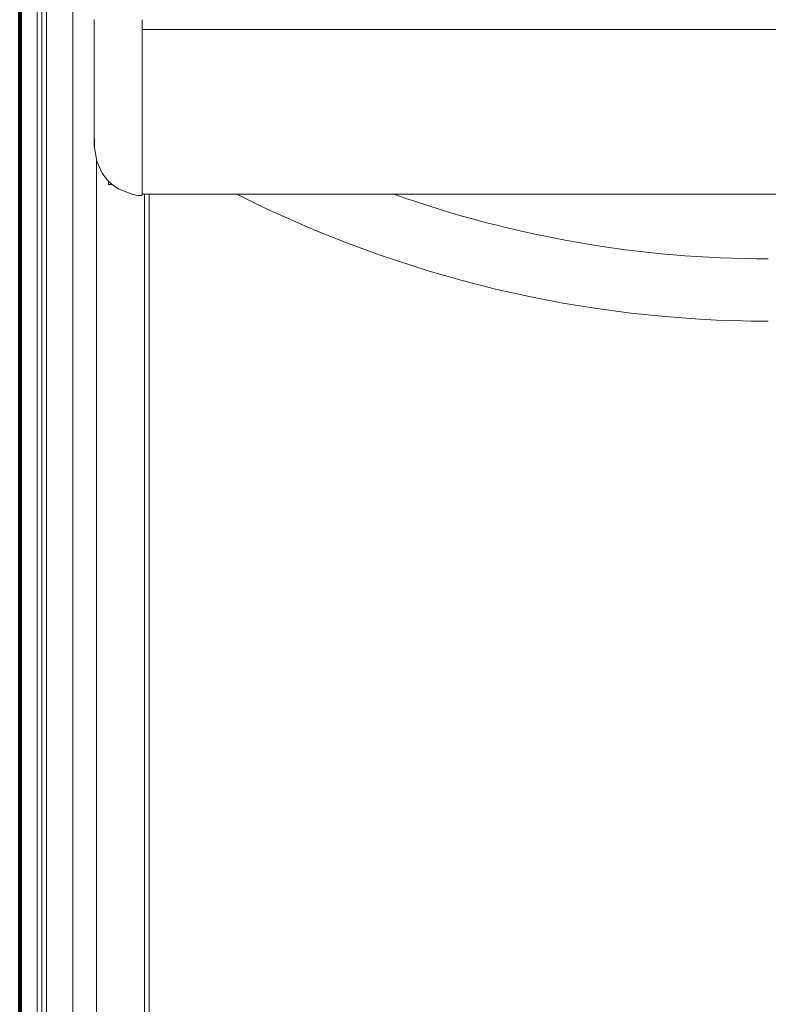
# Model space of a CAD drawing. Header units: millimetres. Extents: x -90830 to 24172, y -102460 to 73669.
# Tile 142 of 198: x 2112 to 2435, y 52970 to 53396. Entities that reach past the tile are written whole.
import ezdxf

# ---------------------------------------------------------------- set-up
doc = ezdxf.new("R2010")
doc.units = ezdxf.units.MM
doc.layers.add('Algemeen01', color=253, linetype='Continuous', lineweight=80)
doc.layers.add('at_Entity', color=253, linetype='Continuous', lineweight=9)

msp = doc.modelspace()

# ---------------------------------------------------------------- linework, layer by layer
at = {"layer": 'Algemeen01'}
msp.add_line((2111.54, 53719.82), (2111.54, 52219.82), dxfattribs=at)
at = {"layer": 'at_Entity'}
for p, q in [((2119.04, 53706.81), (2119.04, 52245.8)), ((2123.18, 53689.57), (2123.18, 52242.56)), ((2121.1, 52257.5), (2121.1, 53674.53)), ((2134.53, 53659.4), (2134.53, 52286.74)), ((2143.79, 53386.16), (2143.79, 53395.66)), ((2164.42, 53395.58), (2164.42, 53395.58)), ((2164.42, 53395.58), (2164.42, 53378.9)), ((2164.42, 53391.34), (3638.11, 53391.34)), ((3638.11, 53391.28), (2164.42, 53391.28)), ((2143.79, 53375.47), (2143.79, 53386.16)), ((2164.42, 53378.9), (2164.42, 53364.25)), ((2143.79, 53368.89), (2143.79, 53375.47)), ((2143.79, 53365.64), (2143.79, 53368.89)), ((2143.79, 53360.5), (2143.79, 53365.64)), ((2164.42, 53364.25), (2164.42, 53355.39)), ((2143.79, 53352.47), (2143.79, 53360.5)), ((2143.79, 53344.67), (2143.79, 53352.47)), ((2164.42, 53355.39), (2164.42, 53350)), ((2164.42, 53350), (2164.42, 53339.7)), ((2143.79, 53344.67), (2143.79, 53341.11)), ((2143.82, 53343.77), (2143.79, 53344.67)), ((2143.85, 53342.45), (2143.82, 53343.77)), ((2143.79, 53341.11), (2143.79, 53341.04)), ((2143.79, 53341.04), (2143.81, 53340.12)), ((2143.81, 53340.12), (2143.82, 53340.6)), ((2144.83, 53334.36), (2143.81, 53340.12)), ((2143.82, 53340.6), (2143.83, 53340.77)), ((2143.83, 53340.77), (2143.84, 53340.96)), ((2143.84, 53340.96), (2143.85, 53342.45)), ((2164.42, 53339.7), (2164.42, 53327.49)), ((2144.75, 53334.61), (2144.75, 52293.91)), ((2147.2, 53329.24), (2144.83, 53334.36)), ((2149.27, 53326.48), (2147.2, 53329.24)), ((2164.42, 53327.49), (2164.42, 53322.13)), ((2150.76, 53324.95), (2149.27, 53326.48)), ((2149.98, 53324.29), (2149.98, 53325.72)), ((2151.52, 53324.29), (2149.98, 53324.29)), ((2154.15, 53322.41), (2150.76, 53324.95)), ((2160.47, 53319.95), (2154.15, 53322.41)), ((2161.92, 53319.72), (2160.47, 53319.95)), ((2162.84, 53319.62), (2161.92, 53319.72)), ((2164.1, 53319.58), (2162.93, 53319.61)), ((2164.42, 53322.13), (2164.42, 53319.91)), ((2164.42, 53320.14), (3638.11, 53320.14)), ((2165.44, 53320.14), (2165.44, 52320.84)), ((2167.51, 52297.14), (2167.51, 53320.14))]:
    msp.add_line(p, q, dxfattribs=at)
for centre, major_axis, start_param, end_param in [((2162.97, 53321.23), (0, -1.62), 6.207304, 6.257005), ((2164.11, 53319.91), (0, -0.323), 6.257005, 7.853982), ((2435.13, 53817.41), (0, -552.19), 5.833415, 6.283185), ((2435.13, 53817.41), (0, -525.25), 5.955311, 6.283185)]:
    msp.add_ellipse(centre, major_axis=major_axis, ratio=0.957153, start_param=start_param, end_param=end_param, dxfattribs=at)

doc.saveas('drawing.dxf')
